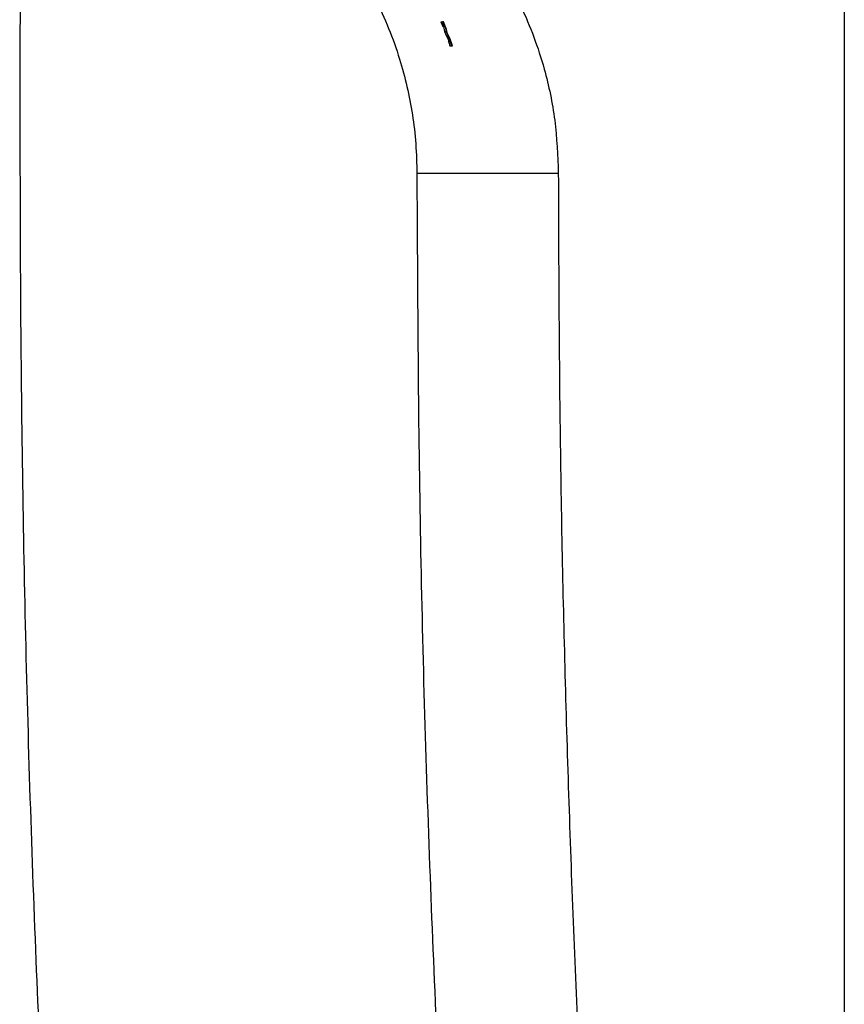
# Paper-space layout '1012-790 Hybird Padfoot' of a CAD drawing. Header units: millimetres. Extents: x 51 to 2966, y 67 to 3970.
# Tile 56 of 115: x 1137 to 1251, y 3045 to 3182. Entities that reach past the tile are written whole.
import ezdxf

# ---------------------------------------------------------------- set-up
doc = ezdxf.new("R2010")
doc.units = ezdxf.units.MM

psp = doc.layouts.new('1012-790 Hybird Padfoot')

# ---------------------------------------------------------------- linework, layer by layer
at = {"color": 7, "linetype": 'Continuous', "lineweight": 25}
for p, q in [((1251.3, 3751.03), (1251.3, 2867.03)), ((1195.24, 3182.07), (1195.51, 3181.42)), ((1195.24, 3182.07), (1195.46, 3182.07)), ((1195.61, 3182.07), (1195.46, 3182.07)), ((1195.51, 3181.42), (1195.73, 3181.42)), ((1196.05, 3180.99), (1195.61, 3182.07)), ((1195.63, 3181.42), (1195.78, 3180.74)), ((1195.73, 3181.42), (1195.85, 3181.42)), ((1195.85, 3181.42), (1195.99, 3180.74)), ((1195.78, 3180.74), (1196.03, 3180.07)), ((1195.78, 3180.74), (1195.99, 3180.74)), ((1195.99, 3180.74), (1196.25, 3180.07)), ((1196.03, 3180.07), (1196.4, 3179.39)), ((1196.03, 3180.07), (1196.25, 3180.07)), ((1196.17, 3180.4), (1196.05, 3180.99)), ((1196.49, 3179.81), (1196.17, 3180.4)), ((1196.25, 3180.07), (1196.61, 3179.39)), ((1196.28, 3179.39), (1196.49, 3179.39)), ((1196.87, 3178.73), (1196.49, 3179.81)), ((1196.49, 3179.39), (1196.72, 3178.73)), ((1196.61, 3179.39), (1196.49, 3179.39)), ((1196.51, 3178.73), (1196.72, 3178.73)), ((1196.72, 3178.73), (1196.87, 3178.73)), ((1211.57, 3161), (1191.92, 3161))]:
    psp.add_line(p, q, dxfattribs=at)
for points, knots in [([(1136.79, 3244.16), (1136.8, 3228.11), (1136.82, 3196.02), (1136.7, 3147.88), (1137.32, 3099.73), (1138.82, 3052.45), (1141.08, 3006.05), (1144.09, 2960.53), (1147.82, 2915.04), (1150.96, 2884.76), (1152.53, 2869.62)], [0, 0, 0, 0, 0.128338, 0.256675, 0.385018, 0.513402, 0.634981, 0.756561, 0.87828, 1, 1, 1, 1]), ([(1174.43, 3200.78), (1175.72, 3199.52), (1178.31, 3196.99), (1181.48, 3193), (1184.09, 3189.06), (1186.21, 3185.24), (1188.05, 3181.19), (1189.95, 3175.87), (1191.19, 3170.46), (1191.83, 3165.1), (1191.89, 3162.36), (1191.92, 3161)], [0, 0, 0, 0, 0.124672, 0.250588, 0.347773, 0.444954, 0.545027, 0.645096, 0.820064, 0.910033, 1, 1, 1, 1]), ([(1194.37, 3200.78), (1195.71, 3199.44), (1198.41, 3196.74), (1201.66, 3192.49), (1204.31, 3188.32), (1206.44, 3184.25), (1208.23, 3179.98), (1209.93, 3174.71), (1211.28, 3168.37), (1211.47, 3163.47), (1211.57, 3161)], [0, 0, 0, 0, 0.1277577, 0.2569272, 0.3587995, 0.4606727, 0.5655036, 0.6703362, 0.8336704, 1, 1, 1, 1]), ([(1191.92, 3161), (1192, 3144.95), (1192.17, 3112.85), (1193.54, 3065.27), (1195.67, 3018.28), (1198.64, 2971.87), (1202.36, 2925.49), (1205.55, 2894.62), (1207.14, 2879.19)], [0, 0, 0, 0, 0.170501, 0.34106, 0.505665, 0.670322, 0.835135, 1, 1, 1, 1]), ([(1211.57, 3161), (1211.61, 3149.19), (1211.71, 3125.57), (1212.45, 3090.16), (1213.64, 3054.75), (1215.32, 3019.46), (1217.46, 2984.28), (1220.08, 2949.22), (1223.13, 2914.18), (1225.56, 2890.85), (1226.78, 2879.19)], [0, 0, 0, 0, 0.125444, 0.25091, 0.376354, 0.50182, 0.62632, 0.75082, 0.87541, 1, 1, 1, 1])]:
    psp.add_open_spline(points, degree=3, knots=knots, dxfattribs=at)
for points in [[(1195.46, 3182.07), (1195.55, 3181.85), (1195.64, 3181.64), (1195.73, 3181.42)], [(1196.28, 3179.39), (1196.36, 3179.17), (1196.44, 3178.95), (1196.51, 3178.73)]]:
    psp.add_open_spline(points, degree=3, dxfattribs=at)

doc.saveas('drawing.dxf')
